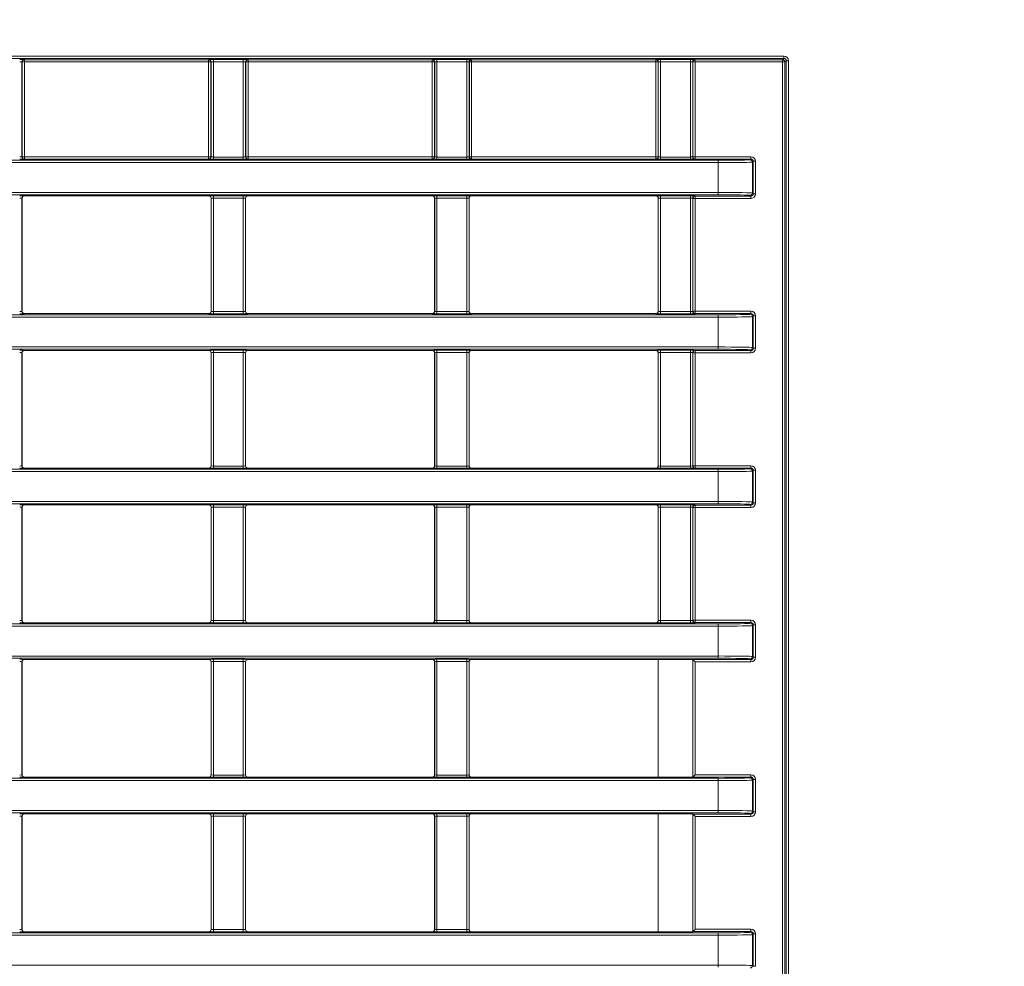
# Model space of a CAD drawing. Header units: millimetres. Extents: x 0 to 1118, y 0 to 864.
# Tile 235 of 248: x 824 to 845, y 703 to 723. Entities that reach past the tile are written whole.
import ezdxf

# ---------------------------------------------------------------- set-up
doc = ezdxf.new("R2010")
doc.units = ezdxf.units.MM
doc.styles.add('SLDTEXTSTYLE3', font='TXT', dxfattribs={"width": 0.605})
doc.dimstyles.new('SLDDIMSTYLE2', dxfattribs={"dimtxt": 3.175, "dimasz": 3.302, "dimexe": 0, "dimexo": 0.0625, "dimgap": 0.79375, "dimtad": 0, "dimtih": 1, "dimtoh": 1, "dimdec": 1, "dimlfac": 4, "dimrnd": 1e-09, "dimzin": 4, "dimdsep": 46, "dimtxsty": 'SLDTEXTSTYLE3', "dimsah": 1, "dimcen": 0.09, "dimadec": 0, "dimazin": 1, "dimtfac": 1, "dimtofl": 0, "dimtmove": 0, "dimatfit": 3, "dimfxl": 1, "dimfrac": 2, "dimtolj": 1, "dimtzin": 12, "dimarcsym": 0})

# ---------------------------------------------------------------- blocks, each defined once
blk = doc.blocks.new('_D_4')
at = {"color": 7, "linetype": 'Continuous', "lineweight": 0}
for p, q in [((672.61, 692.89), (672.61, 799.896)), ((911.768, 728.933), (911.768, 799.896)), ((672.61, 798.296), (786.156, 798.296)), ((911.768, 798.296), (798.221, 798.296))]:
    blk.add_line(p, q, dxfattribs=at)
for centre, start, end in [((791.604, 797.932), 153.4349, 206.5651), ((792.773, 797.932), 333.4349, 26.5651)]:
    blk.add_arc(centre, 5.448, start, end, dxfattribs=at)
for points in [[(672.61, 798.296), (675.912, 797.788), (675.912, 798.804)], [(911.768, 798.296), (908.466, 798.804), (908.466, 797.788)]]:
    blk.add_solid(points, dxfattribs=at)
at = {"color": 7, "linetype": 'Continuous', "lineweight": 0, "insert": (786.732, 799.588), "char_height": 3.175, "attachment_point": 1, "style": 'SLDTEXTSTYLE3'}
blk.add_mtext('957.0', dxfattribs=at)

msp = doc.modelspace()

# ---------------------------------------------------------------- linework, layer by layer
at = {"color": 7, "linetype": 'Continuous', "lineweight": 15}
for p, q in [((806.493, 722.589), (840.432, 722.589)), ((840.432, 722.539), (806.493, 722.539)), ((823.818, 722.465), (823.818, 720.39)), ((823.823, 722.461), (823.818, 722.465)), ((823.823, 720.394), (823.823, 722.461)), ((823.823, 722.461), (823.873, 722.461)), ((823.868, 722.515), (823.873, 722.511)), ((823.873, 722.511), (827.888, 722.511)), ((823.873, 722.511), (823.873, 722.461)), ((827.888, 722.461), (823.873, 722.461)), ((823.873, 722.461), (823.873, 720.394)), ((827.888, 722.511), (827.892, 722.515)), ((827.888, 722.511), (827.888, 722.461)), ((827.888, 722.461), (827.937, 722.461)), ((827.888, 720.394), (827.888, 722.461)), ((827.942, 722.465), (827.937, 722.461)), ((827.937, 722.461), (827.937, 720.394)), ((827.942, 720.39), (827.942, 722.465)), ((827.992, 722.517), (828.643, 722.517)), ((827.992, 722.517), (827.992, 722.467)), ((828.643, 722.467), (827.992, 722.467)), ((827.992, 722.467), (827.992, 720.388)), ((828.643, 722.517), (828.643, 722.467)), ((828.643, 720.388), (828.643, 722.467)), ((828.693, 722.465), (828.693, 720.39)), ((828.698, 722.461), (828.693, 722.465)), ((828.698, 720.394), (828.698, 722.461)), ((828.698, 722.461), (828.748, 722.461)), ((828.743, 722.515), (828.748, 722.511)), ((828.748, 722.511), (832.763, 722.511)), ((828.748, 722.511), (828.748, 722.461)), ((832.763, 722.461), (828.748, 722.461)), ((828.748, 722.461), (828.748, 720.394)), ((832.763, 722.511), (832.767, 722.515)), ((832.763, 722.511), (832.763, 722.461)), ((832.763, 722.461), (832.812, 722.461)), ((832.763, 720.394), (832.763, 722.461)), ((832.817, 722.465), (832.812, 722.461)), ((832.812, 722.461), (832.812, 720.394)), ((832.817, 720.39), (832.817, 722.465)), ((832.867, 722.517), (833.518, 722.517)), ((832.867, 722.517), (832.867, 722.467)), ((833.518, 722.467), (832.867, 722.467)), ((832.867, 722.467), (832.867, 720.388)), ((833.518, 722.517), (833.518, 722.467)), ((833.518, 720.388), (833.518, 722.467)), ((833.568, 722.465), (833.568, 720.39)), ((833.573, 722.461), (833.568, 722.465)), ((833.573, 720.394), (833.573, 722.461)), ((833.573, 722.461), (833.623, 722.461)), ((833.618, 722.515), (833.623, 722.511)), ((833.623, 722.511), (837.637, 722.511)), ((833.623, 722.511), (833.623, 722.461)), ((837.637, 722.461), (833.623, 722.461)), ((833.623, 722.461), (833.623, 720.394)), ((837.637, 722.511), (837.642, 722.515)), ((837.637, 722.511), (837.637, 722.461)), ((837.637, 720.394), (837.637, 722.461)), ((837.637, 722.461), (837.687, 722.461)), ((837.692, 722.465), (837.687, 722.461)), ((837.687, 722.461), (837.687, 720.394)), ((837.692, 720.39), (837.692, 722.465)), ((837.742, 722.517), (838.393, 722.517)), ((837.742, 722.517), (837.742, 722.467)), ((838.393, 722.467), (837.742, 722.467)), ((837.742, 722.467), (837.742, 720.388)), ((838.393, 722.517), (838.393, 722.467)), ((838.393, 720.388), (838.393, 722.467)), ((838.443, 722.465), (838.443, 720.39)), ((838.448, 722.461), (838.443, 722.465)), ((838.448, 720.394), (838.448, 722.461)), ((838.448, 722.461), (838.498, 722.461)), ((838.493, 722.515), (838.498, 722.511)), ((838.498, 722.511), (840.404, 722.511)), ((838.498, 722.511), (838.498, 722.461)), ((840.404, 722.461), (838.498, 722.461)), ((838.498, 722.461), (838.498, 720.394)), ((840.404, 722.511), (840.432, 722.539)), ((840.404, 722.511), (840.404, 722.461)), ((840.453, 722.461), (840.404, 722.461)), ((840.404, 660.119), (840.404, 722.461)), ((840.432, 722.539), (840.432, 722.589)), ((840.482, 722.489), (840.453, 722.461)), ((840.453, 722.461), (840.453, 660.119)), ((840.482, 722.489), (840.532, 722.489)), ((840.482, 660.091), (840.482, 722.489)), ((840.532, 722.489), (840.532, 660.091)), ((807.93, 720.316), (838.996, 720.316)), ((823.818, 720.39), (823.823, 720.394)), ((823.823, 720.394), (823.873, 720.394)), ((823.873, 720.344), (823.868, 720.34)), ((823.873, 720.394), (827.888, 720.394)), ((823.873, 720.394), (823.873, 720.344)), ((827.888, 720.344), (823.873, 720.344)), ((827.888, 720.394), (827.888, 720.344)), ((827.888, 720.394), (827.937, 720.394)), ((827.892, 720.34), (827.888, 720.344)), ((827.937, 720.394), (827.942, 720.39)), ((827.992, 720.388), (827.992, 720.338)), ((827.992, 720.388), (828.643, 720.388)), ((828.643, 720.338), (827.992, 720.338)), ((828.643, 720.388), (828.643, 720.338)), ((828.693, 720.39), (828.698, 720.394)), ((828.698, 720.394), (828.748, 720.394)), ((828.748, 720.344), (828.743, 720.34)), ((828.748, 720.394), (832.763, 720.394)), ((828.748, 720.394), (828.748, 720.344)), ((832.763, 720.344), (828.748, 720.344)), ((832.763, 720.394), (832.763, 720.344)), ((832.763, 720.394), (832.812, 720.394)), ((832.767, 720.34), (832.763, 720.344)), ((832.812, 720.394), (832.817, 720.39)), ((832.867, 720.388), (832.867, 720.338)), ((832.867, 720.388), (833.518, 720.388)), ((833.518, 720.338), (832.867, 720.338)), ((833.518, 720.388), (833.518, 720.338)), ((833.568, 720.39), (833.573, 720.394)), ((833.573, 720.394), (833.623, 720.394)), ((833.623, 720.344), (833.618, 720.34)), ((833.623, 720.394), (837.637, 720.394)), ((833.623, 720.394), (833.623, 720.344)), ((837.637, 720.344), (833.623, 720.344)), ((837.637, 720.394), (837.637, 720.344)), ((837.637, 720.394), (837.687, 720.394)), ((837.642, 720.34), (837.637, 720.344)), ((837.687, 720.394), (837.692, 720.39)), ((837.742, 720.388), (837.742, 720.338)), ((837.742, 720.388), (838.393, 720.388)), ((838.393, 720.338), (837.742, 720.338)), ((838.393, 720.388), (838.393, 720.338)), ((838.443, 720.39), (838.448, 720.394)), ((838.448, 720.394), (838.498, 720.394)), ((838.498, 720.344), (838.493, 720.34)), ((838.498, 720.344), (838.498, 720.394)), ((838.498, 720.394), (839.712, 720.394)), ((839.712, 720.344), (838.498, 720.344)), ((838.996, 720.316), (838.996, 720.266)), ((839.695, 720.328), (839.712, 720.344)), ((839.712, 720.344), (839.712, 720.394)), ((839.762, 720.294), (839.745, 720.278)), ((839.762, 719.586), (839.762, 720.294)), ((839.762, 720.294), (839.812, 720.294)), ((839.812, 720.294), (839.812, 719.586)), ((838.996, 720.266), (807.93, 720.266)), ((838.996, 719.614), (838.996, 720.266)), ((839.745, 720.278), (839.745, 719.602)), ((807.93, 719.614), (838.996, 719.614)), ((838.996, 719.564), (807.93, 719.564)), ((823.818, 719.49), (823.818, 717.02)), ((823.82, 719.488), (823.818, 719.49)), ((823.82, 717.021), (823.82, 719.488)), ((823.868, 719.54), (823.87, 719.538)), ((823.87, 719.538), (827.89, 719.538)), ((827.89, 719.538), (827.892, 719.54)), ((827.942, 719.49), (827.94, 719.488)), ((827.94, 719.488), (827.94, 717.021)), ((827.942, 717.02), (827.942, 719.49)), ((827.992, 719.542), (828.643, 719.542)), ((827.992, 719.492), (827.992, 719.542)), ((828.643, 719.492), (827.992, 719.492)), ((827.992, 719.492), (827.992, 717.018)), ((828.643, 719.492), (828.643, 719.542)), ((828.643, 717.018), (828.643, 719.492)), ((828.693, 719.49), (828.693, 717.02)), ((828.695, 719.488), (828.693, 719.49)), ((828.695, 717.021), (828.695, 719.488)), ((828.743, 719.54), (828.745, 719.538)), ((828.745, 719.538), (832.765, 719.538)), ((832.765, 719.538), (832.767, 719.54)), ((832.817, 719.49), (832.815, 719.488)), ((832.815, 719.488), (832.815, 717.021)), ((832.817, 717.02), (832.817, 719.49)), ((832.867, 719.542), (833.518, 719.542)), ((832.867, 719.492), (832.867, 719.542)), ((833.518, 719.492), (832.867, 719.492)), ((832.867, 719.492), (832.867, 717.018)), ((833.518, 719.492), (833.518, 719.542)), ((833.518, 717.018), (833.518, 719.492)), ((833.568, 719.49), (833.568, 717.02)), ((833.57, 719.488), (833.568, 719.49)), ((833.57, 717.021), (833.57, 719.488)), ((833.618, 719.54), (833.62, 719.538)), ((833.62, 719.538), (837.64, 719.538)), ((837.64, 719.538), (837.642, 719.54)), ((837.692, 719.49), (837.69, 719.488)), ((837.69, 719.488), (837.69, 717.021)), ((837.692, 717.02), (837.692, 719.49)), ((837.742, 719.542), (838.393, 719.542)), ((837.742, 719.542), (837.742, 719.492)), ((838.393, 719.492), (837.742, 719.492)), ((837.742, 719.492), (837.742, 717.018)), ((838.393, 719.542), (838.393, 719.492)), ((838.393, 717.018), (838.393, 719.492)), ((838.443, 719.49), (838.443, 717.02)), ((838.448, 719.486), (838.443, 719.49)), ((838.448, 717.024), (838.448, 719.486)), ((838.448, 719.486), (838.498, 719.486)), ((838.493, 719.54), (838.498, 719.536)), ((838.498, 719.536), (839.712, 719.536)), ((838.498, 719.536), (838.498, 719.486)), ((839.712, 719.486), (838.498, 719.486)), ((838.498, 719.486), (838.498, 717.024)), ((838.996, 719.614), (838.996, 719.564)), ((839.712, 719.536), (839.695, 719.552)), ((839.712, 719.536), (839.712, 719.486)), ((839.745, 719.602), (839.762, 719.586)), ((839.762, 719.586), (839.812, 719.586)), ((807.93, 716.946), (838.996, 716.946)), ((838.996, 716.896), (807.93, 716.896)), ((823.818, 717.02), (823.82, 717.021)), ((823.87, 716.971), (823.868, 716.97)), ((823.87, 716.971), (827.89, 716.971)), ((827.892, 716.97), (827.89, 716.971)), ((827.94, 717.021), (827.942, 717.02)), ((827.992, 716.968), (827.992, 717.018)), ((827.992, 717.018), (828.643, 717.018)), ((828.643, 716.968), (827.992, 716.968)), ((828.643, 716.968), (828.643, 717.018)), ((828.693, 717.02), (828.695, 717.021)), ((828.745, 716.971), (828.743, 716.97)), ((828.745, 716.971), (832.765, 716.971)), ((832.767, 716.97), (832.765, 716.971)), ((832.815, 717.021), (832.817, 717.02)), ((832.867, 716.968), (832.867, 717.018)), ((832.867, 717.018), (833.518, 717.018)), ((833.518, 716.968), (832.867, 716.968)), ((833.518, 716.968), (833.518, 717.018)), ((833.568, 717.02), (833.57, 717.021)), ((833.62, 716.971), (833.618, 716.97)), ((833.62, 716.971), (837.64, 716.971)), ((837.642, 716.97), (837.64, 716.971)), ((837.69, 717.021), (837.692, 717.02)), ((837.742, 717.018), (837.742, 716.968)), ((837.742, 717.018), (838.393, 717.018)), ((838.393, 716.968), (837.742, 716.968)), ((838.393, 717.018), (838.393, 716.968)), ((838.443, 717.02), (838.448, 717.024)), ((838.448, 717.024), (838.498, 717.024)), ((838.498, 716.974), (838.493, 716.97)), ((838.498, 716.974), (838.498, 717.024)), ((838.498, 717.024), (839.712, 717.024)), ((839.712, 716.974), (838.498, 716.974)), ((838.996, 716.946), (838.996, 716.896)), ((838.996, 716.244), (838.996, 716.896)), ((839.695, 716.958), (839.712, 716.974)), ((839.712, 716.974), (839.712, 717.024)), ((839.762, 716.924), (839.745, 716.908)), ((839.745, 716.908), (839.745, 716.232)), ((839.762, 716.216), (839.762, 716.924)), ((839.762, 716.924), (839.812, 716.924)), ((839.812, 716.924), (839.812, 716.216)), ((807.93, 716.244), (838.996, 716.244)), ((838.996, 716.244), (838.996, 716.194)), ((839.745, 716.232), (839.762, 716.216)), ((839.762, 716.216), (839.812, 716.216)), ((838.996, 716.194), (807.93, 716.194)), ((823.818, 716.12), (823.818, 713.65)), ((823.82, 716.118), (823.818, 716.12)), ((823.82, 713.651), (823.82, 716.118)), ((823.868, 716.17), (823.87, 716.168)), ((823.87, 716.168), (827.89, 716.168)), ((827.89, 716.168), (827.892, 716.17)), ((827.942, 716.12), (827.94, 716.118)), ((827.94, 716.118), (827.94, 713.651)), ((827.942, 713.65), (827.942, 716.12)), ((827.992, 716.172), (828.643, 716.172)), ((827.992, 716.122), (827.992, 716.172)), ((828.643, 716.122), (827.992, 716.122)), ((827.992, 716.122), (827.992, 713.648)), ((828.643, 716.122), (828.643, 716.172)), ((828.643, 713.648), (828.643, 716.122)), ((828.693, 716.12), (828.693, 713.65)), ((828.695, 716.118), (828.693, 716.12)), ((828.695, 713.651), (828.695, 716.118)), ((828.743, 716.17), (828.745, 716.168)), ((828.745, 716.168), (832.765, 716.168)), ((832.765, 716.168), (832.767, 716.17)), ((832.817, 716.12), (832.815, 716.118)), ((832.815, 716.118), (832.815, 713.651)), ((832.817, 713.65), (832.817, 716.12)), ((832.867, 716.172), (833.518, 716.172)), ((832.867, 716.122), (832.867, 716.172)), ((833.518, 716.122), (832.867, 716.122)), ((832.867, 716.122), (832.867, 713.648)), ((833.518, 716.122), (833.518, 716.172)), ((833.518, 713.648), (833.518, 716.122)), ((833.568, 716.12), (833.568, 713.65)), ((833.57, 716.118), (833.568, 716.12)), ((833.57, 713.651), (833.57, 716.118)), ((833.618, 716.17), (833.62, 716.168)), ((833.62, 716.168), (837.64, 716.168)), ((837.64, 716.168), (837.642, 716.17)), ((837.692, 716.12), (837.69, 716.118)), ((837.69, 716.118), (837.69, 713.651)), ((837.692, 713.65), (837.692, 716.12)), ((837.742, 716.172), (838.393, 716.172)), ((837.742, 716.172), (837.742, 716.122)), ((838.393, 716.122), (837.742, 716.122)), ((837.742, 716.122), (837.742, 713.648)), ((838.393, 716.172), (838.393, 716.122)), ((838.393, 713.648), (838.393, 716.122)), ((838.443, 716.12), (838.443, 713.65)), ((838.448, 716.116), (838.443, 716.12)), ((838.448, 713.654), (838.448, 716.116)), ((838.448, 716.116), (838.498, 716.116)), ((838.493, 716.17), (838.498, 716.166)), ((838.498, 716.166), (839.712, 716.166)), ((838.498, 716.166), (838.498, 716.116)), ((839.712, 716.116), (838.498, 716.116)), ((838.498, 716.116), (838.498, 713.654)), ((839.712, 716.166), (839.695, 716.182)), ((839.712, 716.166), (839.712, 716.116)), ((823.818, 713.65), (823.82, 713.651)), ((827.94, 713.651), (827.942, 713.65)), ((827.992, 713.598), (827.992, 713.648)), ((827.992, 713.648), (828.643, 713.648)), ((828.643, 713.598), (828.643, 713.648)), ((828.693, 713.65), (828.695, 713.651)), ((832.815, 713.651), (832.817, 713.65)), ((832.867, 713.598), (832.867, 713.648)), ((832.867, 713.648), (833.518, 713.648)), ((833.518, 713.598), (833.518, 713.648)), ((833.568, 713.65), (833.57, 713.651)), ((837.69, 713.651), (837.692, 713.65)), ((837.742, 713.648), (837.742, 713.598)), ((837.742, 713.648), (838.393, 713.648)), ((838.393, 713.648), (838.393, 713.598)), ((838.443, 713.65), (838.448, 713.654)), ((838.448, 713.654), (838.498, 713.654)), ((838.498, 713.604), (838.498, 713.654)), ((838.498, 713.654), (839.712, 713.654)), ((839.712, 713.604), (839.712, 713.654)), ((807.93, 713.576), (838.996, 713.576)), ((838.996, 713.526), (807.93, 713.526)), ((823.87, 713.601), (823.868, 713.6)), ((823.87, 713.601), (827.89, 713.601)), ((827.892, 713.6), (827.89, 713.601)), ((828.643, 713.598), (827.992, 713.598)), ((828.745, 713.601), (828.743, 713.6)), ((828.745, 713.601), (832.765, 713.601)), ((832.767, 713.6), (832.765, 713.601)), ((833.518, 713.598), (832.867, 713.598)), ((833.62, 713.601), (833.618, 713.6)), ((833.62, 713.601), (837.64, 713.601)), ((837.642, 713.6), (837.64, 713.601)), ((838.393, 713.598), (837.742, 713.598)), ((838.498, 713.604), (838.493, 713.6)), ((839.712, 713.604), (838.498, 713.604)), ((838.996, 713.576), (838.996, 713.526)), ((838.996, 712.874), (838.996, 713.526)), ((839.695, 713.588), (839.712, 713.604)), ((839.762, 713.554), (839.745, 713.538)), ((839.745, 713.538), (839.745, 712.862)), ((839.762, 712.846), (839.762, 713.554)), ((839.762, 713.554), (839.812, 713.554)), ((839.812, 713.554), (839.812, 712.846)), ((807.93, 712.874), (838.996, 712.874)), ((838.996, 712.824), (807.93, 712.824)), ((823.868, 712.8), (823.87, 712.798)), ((823.87, 712.798), (827.89, 712.798)), ((827.89, 712.798), (827.892, 712.8)), ((827.992, 712.802), (828.643, 712.802)), ((827.992, 712.752), (827.992, 712.802)), ((828.643, 712.752), (828.643, 712.802)), ((828.743, 712.8), (828.745, 712.798)), ((828.745, 712.798), (832.765, 712.798)), ((832.765, 712.798), (832.767, 712.8)), ((832.867, 712.802), (833.518, 712.802)), ((832.867, 712.752), (832.867, 712.802)), ((833.518, 712.752), (833.518, 712.802)), ((833.618, 712.8), (833.62, 712.798)), ((833.62, 712.798), (837.64, 712.798)), ((837.64, 712.798), (837.642, 712.8)), ((837.742, 712.802), (838.393, 712.802)), ((837.742, 712.802), (837.742, 712.752)), ((838.393, 712.802), (838.393, 712.752)), ((838.493, 712.8), (838.498, 712.796)), ((838.498, 712.796), (839.712, 712.796)), ((838.498, 712.796), (838.498, 712.746)), ((838.996, 712.874), (838.996, 712.824)), ((839.712, 712.796), (839.695, 712.812)), ((839.712, 712.796), (839.712, 712.746)), ((839.745, 712.862), (839.762, 712.846)), ((839.762, 712.846), (839.812, 712.846)), ((823.818, 712.75), (823.818, 710.28)), ((823.82, 712.748), (823.818, 712.75)), ((823.82, 710.281), (823.82, 712.748)), ((827.942, 712.75), (827.94, 712.748)), ((827.94, 712.748), (827.94, 710.281)), ((827.942, 710.28), (827.942, 712.75)), ((828.643, 712.752), (827.992, 712.752)), ((827.992, 712.752), (827.992, 710.278)), ((828.643, 710.278), (828.643, 712.752)), ((828.693, 712.75), (828.693, 710.28)), ((828.695, 712.748), (828.693, 712.75)), ((828.695, 710.281), (828.695, 712.748)), ((832.817, 712.75), (832.815, 712.748)), ((832.815, 712.748), (832.815, 710.281)), ((832.817, 710.28), (832.817, 712.75)), ((833.518, 712.752), (832.867, 712.752)), ((832.867, 712.752), (832.867, 710.278)), ((833.518, 710.278), (833.518, 712.752)), ((833.568, 712.75), (833.568, 710.28)), ((833.57, 712.748), (833.568, 712.75)), ((833.57, 710.281), (833.57, 712.748)), ((837.692, 712.75), (837.69, 712.748)), ((837.69, 712.748), (837.69, 710.281)), ((837.692, 710.28), (837.692, 712.75)), ((838.393, 712.752), (837.742, 712.752)), ((837.742, 712.752), (837.742, 710.278)), ((838.393, 710.278), (838.393, 712.752)), ((838.443, 712.75), (838.443, 710.28)), ((838.448, 712.746), (838.443, 712.75)), ((838.448, 710.284), (838.448, 712.746)), ((838.448, 712.746), (838.498, 712.746)), ((839.712, 712.746), (838.498, 712.746)), ((838.498, 712.746), (838.498, 710.284)), ((807.93, 710.206), (838.996, 710.206)), ((823.818, 710.28), (823.82, 710.281)), ((823.87, 710.231), (823.868, 710.23)), ((823.87, 710.231), (827.89, 710.231)), ((827.892, 710.23), (827.89, 710.231)), ((827.94, 710.281), (827.942, 710.28)), ((827.992, 710.228), (827.992, 710.278)), ((827.992, 710.278), (828.643, 710.278)), ((828.643, 710.228), (827.992, 710.228)), ((828.643, 710.228), (828.643, 710.278)), ((828.693, 710.28), (828.695, 710.281)), ((828.745, 710.231), (828.743, 710.23)), ((828.745, 710.231), (832.765, 710.231)), ((832.767, 710.23), (832.765, 710.231)), ((832.815, 710.281), (832.817, 710.28)), ((832.867, 710.228), (832.867, 710.278)), ((832.867, 710.278), (833.518, 710.278)), ((833.518, 710.228), (832.867, 710.228)), ((833.518, 710.228), (833.518, 710.278)), ((833.568, 710.28), (833.57, 710.281)), ((833.62, 710.231), (833.618, 710.23)), ((833.62, 710.231), (837.64, 710.231)), ((837.642, 710.23), (837.64, 710.231)), ((837.69, 710.281), (837.692, 710.28)), ((837.742, 710.278), (837.742, 710.228)), ((837.742, 710.278), (838.393, 710.278)), ((838.393, 710.228), (837.742, 710.228)), ((838.393, 710.278), (838.393, 710.228)), ((838.443, 710.28), (838.448, 710.284)), ((838.448, 710.284), (838.498, 710.284)), ((838.498, 710.234), (838.493, 710.23)), ((838.498, 710.234), (838.498, 710.284)), ((838.498, 710.284), (839.712, 710.284)), ((839.712, 710.234), (838.498, 710.234)), ((838.996, 710.206), (838.996, 710.156)), ((839.695, 710.218), (839.712, 710.234)), ((839.712, 710.234), (839.712, 710.284)), ((838.996, 710.156), (807.93, 710.156)), ((838.996, 709.504), (838.996, 710.156)), ((839.762, 710.184), (839.745, 710.168)), ((839.745, 710.168), (839.745, 709.492)), ((839.762, 709.476), (839.762, 710.184)), ((839.762, 710.184), (839.812, 710.184)), ((839.812, 710.184), (839.812, 709.476)), ((807.93, 709.504), (838.996, 709.504)), ((838.996, 709.454), (807.93, 709.454)), ((823.818, 709.38), (823.818, 706.91)), ((823.82, 709.378), (823.818, 709.38)), ((823.82, 706.911), (823.82, 709.378)), ((823.868, 709.43), (823.87, 709.428)), ((823.87, 709.428), (827.89, 709.428)), ((827.89, 709.428), (827.892, 709.43)), ((827.942, 709.38), (827.94, 709.378)), ((827.94, 709.378), (827.94, 706.911)), ((827.942, 706.91), (827.942, 709.38)), ((827.992, 709.432), (828.643, 709.432)), ((827.992, 709.382), (827.992, 709.432)), ((828.643, 709.382), (827.992, 709.382)), ((827.992, 709.382), (827.992, 706.908)), ((828.643, 709.382), (828.643, 709.432)), ((828.643, 706.908), (828.643, 709.382)), ((828.693, 709.38), (828.693, 706.91)), ((828.695, 709.378), (828.693, 709.38)), ((828.695, 706.911), (828.695, 709.378)), ((828.743, 709.43), (828.745, 709.428)), ((828.745, 709.428), (832.765, 709.428)), ((832.765, 709.428), (832.767, 709.43)), ((832.817, 709.38), (832.815, 709.378)), ((832.815, 709.378), (832.815, 706.911)), ((832.817, 706.91), (832.817, 709.38)), ((832.867, 709.432), (833.518, 709.432)), ((832.867, 709.382), (832.867, 709.432)), ((833.518, 709.382), (832.867, 709.382)), ((832.867, 709.382), (832.867, 706.908)), ((833.518, 709.382), (833.518, 709.432)), ((833.518, 706.908), (833.518, 709.382)), ((833.568, 709.38), (833.568, 706.91)), ((833.57, 709.378), (833.568, 709.38)), ((833.57, 706.911), (833.57, 709.378)), ((833.618, 709.43), (833.62, 709.428)), ((833.62, 709.428), (837.69, 709.428)), ((837.693, 709.431), (837.69, 709.428)), ((837.69, 709.428), (837.69, 706.861)), ((837.693, 709.431), (838.443, 709.431)), ((837.693, 709.431), (837.693, 706.859)), ((838.448, 709.426), (838.443, 709.431)), ((838.443, 706.859), (838.443, 709.431)), ((838.448, 709.426), (839.712, 709.426)), ((838.448, 706.864), (838.448, 709.426)), ((839.712, 709.376), (838.498, 709.376)), ((838.498, 709.376), (838.498, 706.914)), ((838.996, 709.504), (838.996, 709.454)), ((839.712, 709.426), (839.695, 709.442)), ((839.712, 709.426), (839.712, 709.376)), ((839.745, 709.492), (839.762, 709.476)), ((839.762, 709.476), (839.812, 709.476)), ((807.93, 706.836), (838.996, 706.836)), ((838.996, 706.786), (807.93, 706.786)), ((823.818, 706.91), (823.82, 706.911)), ((823.87, 706.861), (823.868, 706.86)), ((823.87, 706.861), (827.89, 706.861)), ((827.892, 706.86), (827.89, 706.861)), ((827.94, 706.911), (827.942, 706.91)), ((827.992, 706.858), (827.992, 706.908)), ((827.992, 706.908), (828.643, 706.908)), ((828.643, 706.858), (827.992, 706.858)), ((828.643, 706.858), (828.643, 706.908)), ((828.693, 706.91), (828.695, 706.911)), ((828.745, 706.861), (828.743, 706.86)), ((828.745, 706.861), (832.765, 706.861)), ((832.767, 706.86), (832.765, 706.861)), ((832.815, 706.911), (832.817, 706.91)), ((832.867, 706.858), (832.867, 706.908)), ((832.867, 706.908), (833.518, 706.908)), ((833.518, 706.858), (832.867, 706.858)), ((833.518, 706.858), (833.518, 706.908)), ((833.568, 706.91), (833.57, 706.911)), ((833.62, 706.861), (833.618, 706.86)), ((833.62, 706.861), (837.69, 706.861)), ((837.693, 706.859), (837.69, 706.861)), ((837.693, 706.859), (838.443, 706.859)), ((838.448, 706.864), (838.443, 706.859)), ((839.712, 706.864), (838.448, 706.864)), ((838.498, 706.914), (839.712, 706.914)), ((838.996, 706.836), (838.996, 706.786)), ((838.996, 706.134), (838.996, 706.786)), ((839.695, 706.848), (839.712, 706.864)), ((839.712, 706.864), (839.712, 706.914)), ((839.762, 706.814), (839.745, 706.798)), ((839.745, 706.798), (839.745, 706.122)), ((839.762, 706.106), (839.762, 706.814)), ((839.762, 706.814), (839.812, 706.814)), ((839.812, 706.814), (839.812, 706.106)), ((807.93, 706.134), (838.996, 706.134)), ((838.996, 706.134), (838.996, 706.084)), ((839.745, 706.122), (839.762, 706.106)), ((838.996, 706.084), (807.93, 706.084)), ((823.818, 706.01), (823.818, 703.54)), ((823.82, 706.008), (823.818, 706.01)), ((823.82, 703.541), (823.82, 706.008)), ((823.868, 706.06), (823.87, 706.058)), ((823.87, 706.058), (827.89, 706.058)), ((827.89, 706.058), (827.892, 706.06)), ((827.942, 706.01), (827.94, 706.008)), ((827.94, 706.008), (827.94, 703.541)), ((827.942, 703.54), (827.942, 706.01)), ((827.992, 706.062), (828.643, 706.062)), ((827.992, 706.012), (827.992, 706.062)), ((828.643, 706.012), (827.992, 706.012)), ((827.992, 706.012), (827.992, 703.538)), ((828.643, 706.012), (828.643, 706.062)), ((828.643, 703.538), (828.643, 706.012)), ((828.693, 706.01), (828.693, 703.54)), ((828.695, 706.008), (828.693, 706.01)), ((828.695, 703.541), (828.695, 706.008)), ((828.743, 706.06), (828.745, 706.058)), ((828.745, 706.058), (832.765, 706.058)), ((832.765, 706.058), (832.767, 706.06)), ((832.817, 706.01), (832.815, 706.008)), ((832.815, 706.008), (832.815, 703.541)), ((832.817, 703.54), (832.817, 706.01)), ((832.867, 706.062), (833.518, 706.062)), ((832.867, 706.012), (832.867, 706.062)), ((833.518, 706.012), (832.867, 706.012)), ((832.867, 706.012), (832.867, 703.538)), ((833.518, 706.012), (833.518, 706.062)), ((833.518, 703.538), (833.518, 706.012)), ((833.568, 706.01), (833.568, 703.54)), ((833.57, 706.008), (833.568, 706.01)), ((833.57, 703.541), (833.57, 706.008)), ((833.618, 706.06), (833.62, 706.058)), ((833.62, 706.058), (837.69, 706.058)), ((837.693, 706.061), (837.69, 706.058)), ((837.69, 706.058), (837.69, 703.491)), ((837.693, 706.061), (838.443, 706.061)), ((837.693, 706.061), (837.693, 703.489)), ((838.448, 706.056), (838.443, 706.061)), ((838.443, 703.489), (838.443, 706.061)), ((838.448, 706.056), (839.712, 706.056)), ((838.448, 703.494), (838.448, 706.056)), ((839.712, 706.006), (838.498, 706.006)), ((838.498, 706.006), (838.498, 703.544)), ((839.712, 706.056), (839.695, 706.072)), ((839.712, 706.056), (839.712, 706.006)), ((839.762, 706.106), (839.812, 706.106)), ((823.818, 703.54), (823.82, 703.541)), ((827.94, 703.541), (827.942, 703.54)), ((828.693, 703.54), (828.695, 703.541)), ((832.815, 703.541), (832.817, 703.54)), ((833.568, 703.54), (833.57, 703.541)), ((838.498, 703.544), (839.712, 703.544)), ((839.712, 703.494), (839.712, 703.544)), ((807.93, 703.466), (838.996, 703.466)), ((838.996, 703.416), (807.93, 703.416)), ((823.87, 703.491), (823.868, 703.49)), ((823.87, 703.491), (827.89, 703.491)), ((827.892, 703.49), (827.89, 703.491)), ((827.992, 703.488), (827.992, 703.538)), ((827.992, 703.538), (828.643, 703.538)), ((828.643, 703.488), (827.992, 703.488)), ((828.643, 703.488), (828.643, 703.538)), ((828.745, 703.491), (828.743, 703.49)), ((828.745, 703.491), (832.765, 703.491)), ((832.767, 703.49), (832.765, 703.491)), ((832.867, 703.488), (832.867, 703.538)), ((832.867, 703.538), (833.518, 703.538)), ((833.518, 703.488), (832.867, 703.488)), ((833.518, 703.488), (833.518, 703.538)), ((833.62, 703.491), (833.618, 703.49)), ((833.62, 703.491), (837.69, 703.491)), ((837.693, 703.489), (837.69, 703.491)), ((837.693, 703.489), (838.443, 703.489)), ((838.448, 703.494), (838.443, 703.489)), ((839.712, 703.494), (838.448, 703.494)), ((838.996, 703.466), (838.996, 703.416)), ((838.996, 702.764), (838.996, 703.416)), ((839.695, 703.478), (839.712, 703.494)), ((839.762, 703.444), (839.745, 703.428)), ((839.745, 703.428), (839.745, 702.752)), ((839.762, 702.736), (839.762, 703.444)), ((839.762, 703.444), (839.812, 703.444)), ((839.812, 703.444), (839.812, 702.736)), ((807.93, 702.764), (838.996, 702.764)), ((838.996, 702.764), (838.996, 702.714)), ((839.745, 702.752), (839.762, 702.736)), ((839.762, 702.736), (839.812, 702.736))]:
    msp.add_line(p, q, dxfattribs=at)
at = {"color": 7, "linetype": 'Continuous', "lineweight": 15, "flags": 128}
for points in [[(838.448, 709.426), (838.449, 709.425), (838.452, 709.422), (838.456, 709.417), (838.463, 709.411), (838.47, 709.403), (838.479, 709.395), (838.488, 709.385), (838.498, 709.376)], [(838.448, 706.864), (838.449, 706.865), (838.452, 706.868), (838.456, 706.872), (838.463, 706.879), (838.47, 706.886), (838.479, 706.895), (838.488, 706.904), (838.498, 706.914)], [(838.448, 706.056), (838.449, 706.055), (838.452, 706.052), (838.456, 706.047), (838.463, 706.041), (838.47, 706.033), (838.479, 706.025), (838.488, 706.015), (838.498, 706.006)], [(838.448, 703.494), (838.449, 703.495), (838.452, 703.498), (838.456, 703.502), (838.463, 703.509), (838.47, 703.516), (838.479, 703.525), (838.488, 703.534), (838.498, 703.544)]]:
    msp.add_lwpolyline(points, dxfattribs=at)
at = {"color": 7, "linetype": 'Continuous', "lineweight": 15}
for centre, start, end in [((823.868, 722.465), 90.0167, 179.9811), ((823.873, 722.461), 90.0253, 179.9725), ((827.887, 722.461), 0.0153, 89.9783), ((827.892, 722.465), 0.0189, 89.9833), ((828.743, 722.465), 90.0253, 179.9725), ((828.748, 722.461), 90.0132, 179.9847), ((832.762, 722.461), 0.0275, 89.9747), ((832.767, 722.465), 0.0153, 89.9868), ((833.618, 722.465), 90.0132, 179.9847), ((833.623, 722.461), 90.0253, 179.9725), ((837.637, 722.461), 0.0153, 89.9868), ((837.642, 722.465), 0.0275, 89.9747), ((838.493, 722.465), 90.0253, 179.9725), ((838.498, 722.461), 90.0132, 179.9847), ((840.403, 722.461), 0.0153, 89.9783), ((823.868, 720.39), 180.0189, 269.9833), ((823.873, 720.394), 180.0275, 269.9747), ((827.887, 720.394), 270.0217, 359.9847), ((827.892, 720.39), 270.0167, 359.9811), ((828.743, 720.39), 180.0275, 269.9747), ((828.748, 720.394), 180.0153, 269.9868), ((832.762, 720.394), 270.0253, 359.9725), ((832.767, 720.39), 270.0132, 359.9847), ((833.618, 720.39), 180.0153, 269.9868), ((833.623, 720.394), 180.0275, 269.9747), ((837.637, 720.394), 270.0132, 359.9847), ((837.642, 720.39), 270.0253, 359.9725), ((838.493, 720.39), 180.0275, 269.9747), ((838.498, 720.394), 180.0153, 269.9868), ((839.695, 720.278), 0.0132, 89.9783), ((823.868, 719.49), 90.0167, 179.9811), ((827.892, 719.49), 0.0189, 89.9833), ((828.743, 719.49), 90.0253, 179.9725), ((832.767, 719.49), 0.0153, 89.9868), ((833.618, 719.49), 90.0132, 179.9847), ((837.642, 719.49), 0.0275, 89.9747), ((838.493, 719.49), 90.0253, 179.9725), ((838.498, 719.486), 90.0132, 179.9847), ((839.695, 719.602), 270.0248, 359.9838), ((823.868, 717.02), 180.0189, 269.9833), ((827.892, 717.02), 270.0167, 359.9811), ((828.743, 717.02), 180.0275, 269.9747), ((832.767, 717.02), 270.0132, 359.9847), ((833.618, 717.02), 180.0153, 269.9868), ((837.642, 717.02), 270.0253, 359.9725), ((838.493, 717.02), 180.0275, 269.9747), ((838.498, 717.024), 180.0153, 269.9868), ((839.695, 716.908), 0.0132, 89.9783), ((839.695, 716.232), 270.0248, 359.9838), ((823.868, 716.12), 90.0167, 179.9811), ((827.892, 716.12), 0.0189, 89.9833), ((828.743, 716.12), 90.0253, 179.9725), ((832.767, 716.12), 0.0153, 89.9868), ((833.618, 716.12), 90.0132, 179.9847), ((837.642, 716.12), 0.0275, 89.9747), ((838.493, 716.12), 90.0253, 179.9725), ((838.498, 716.116), 90.0132, 179.9847), ((823.868, 713.65), 180.0189, 269.9833), ((827.892, 713.65), 270.0167, 359.9811), ((828.743, 713.65), 180.0275, 269.9747), ((832.767, 713.65), 270.0132, 359.9847), ((833.618, 713.65), 180.0153, 269.9868), ((837.642, 713.65), 270.0253, 359.9725), ((838.493, 713.65), 180.0275, 269.9747), ((838.498, 713.654), 180.0153, 269.9868), ((839.695, 713.538), 0.0132, 89.9783), ((823.868, 712.75), 90.0167, 179.9811), ((827.892, 712.75), 0.0189, 89.9833), ((828.743, 712.75), 90.0253, 179.9725), ((832.767, 712.75), 0.0153, 89.9868), ((833.618, 712.75), 90.0132, 179.9847), ((837.642, 712.75), 0.0275, 89.9747), ((838.493, 712.75), 90.0253, 179.9725), ((838.498, 712.746), 90.0132, 179.9847), ((839.695, 712.862), 270.0248, 359.9838), ((823.868, 710.28), 180.0189, 269.9833), ((827.892, 710.28), 270.0167, 359.9811), ((828.743, 710.28), 180.0275, 269.9747), ((832.767, 710.28), 270.0132, 359.9847), ((833.618, 710.28), 180.0153, 269.9868), ((837.642, 710.28), 270.0253, 359.9725), ((838.493, 710.28), 180.0275, 269.9747), ((838.498, 710.284), 180.0153, 269.9868), ((839.695, 710.168), 0.0153, 89.9783), ((823.868, 709.38), 90.0167, 179.9811), ((827.892, 709.38), 0.0189, 89.9833), ((828.743, 709.38), 90.0253, 179.9725), ((832.767, 709.38), 0.0153, 89.9868), ((833.618, 709.38), 90.0132, 179.9847), ((839.695, 709.492), 270.0248, 359.9838), ((823.868, 706.91), 180.0193, 269.9817), ((827.892, 706.91), 270.0183, 359.9807), ((828.743, 706.91), 180.0279, 269.9732), ((832.767, 706.91), 270.0147, 359.9842), ((833.618, 706.91), 180.0158, 269.9853), ((839.695, 706.798), 0.0158, 89.9768), ((839.695, 706.122), 270.0232, 359.9842), ((823.868, 706.01), 90.0183, 179.9807), ((827.892, 706.01), 0.0193, 89.9817), ((828.743, 706.01), 90.0268, 179.9721), ((832.767, 706.01), 0.0158, 89.9853), ((833.618, 706.01), 90.0147, 179.9842), ((823.868, 703.54), 180.0193, 269.9817), ((827.892, 703.54), 270.0183, 359.9807), ((828.743, 703.54), 180.0279, 269.9732), ((832.767, 703.54), 270.0147, 359.9842), ((833.618, 703.54), 180.0158, 269.9853), ((839.695, 703.428), 0.0158, 89.9768), ((839.695, 702.752), 270.0232, 359.9842)]:
    msp.add_arc(centre, 0.05, start, end, dxfattribs=at)
for centre, major_axis, ratio, start_param, end_param in [((823.768, 722.515), (0.1, 0), 0.017455, 0.017453, 1.570796), ((823.768, 722.465), (0.05, 0), 0.03491, 0.017453, 1.570796), ((827.992, 722.515), (0.1, 0), 0.017455, 1.570796, 3.124139), ((827.992, 722.465), (0.05, 0), 0.03491, 1.570796, 3.124139), ((828.643, 722.515), (0.1, 0), 0.017455, 0.017453, 1.570796), ((828.643, 722.465), (0.05, 0), 0.03491, 0.017453, 1.570796), ((832.867, 722.515), (0.1, 0), 0.017455, 1.570796, 3.124139), ((832.867, 722.465), (0.05, 0), 0.03491, 1.570796, 3.124139), ((833.518, 722.515), (0.1, 0), 0.017455, 0.017453, 1.570796), ((833.518, 722.465), (0.05, 0), 0.03491, 0.017453, 1.570796), ((837.742, 722.515), (0.1, 0), 0.017455, 1.570796, 3.124139), ((837.742, 722.465), (0.05, 0), 0.03491, 1.570796, 3.124139), ((838.393, 722.515), (0.1, 0), 0.017455, 0.017453, 1.570796), ((838.393, 722.465), (0.05, 0), 0.03491, 0.017453, 1.570796), ((840.432, 722.489), (-0.0707, -0.0707), 0.999695, 2.356347, 3.926839), ((840.432, 722.489), (0.0354, 0.0354), 0.999087, 5.497939, 7.068431), ((823.768, 720.39), (0.05, 0), 0.03491, 4.712389, 6.265732), ((823.768, 720.34), (0.1, 0), 0.017455, 4.712389, 6.265732), ((827.992, 720.34), (0.1, 0), 0.017455, 3.159046, 4.712389), ((827.992, 720.39), (0.05, 0), 0.03491, 3.159046, 4.712389), ((828.643, 720.39), (0.05, 0), 0.03491, 4.712389, 6.265732), ((828.643, 720.34), (0.1, 0), 0.017455, 4.712389, 6.265732), ((832.867, 720.34), (0.1, 0), 0.017455, 3.159046, 4.712389), ((832.867, 720.39), (0.05, 0), 0.03491, 3.159046, 4.712389), ((833.518, 720.39), (0.05, 0), 0.03491, 4.712389, 6.265732), ((833.518, 720.34), (0.1, 0), 0.017455, 4.712389, 6.265732), ((837.742, 720.34), (0.1, 0), 0.017455, 3.159046, 4.712389), ((837.742, 720.39), (0.05, 0), 0.03491, 3.159046, 4.712389), ((838.393, 720.39), (0.05, 0), 0.03491, 4.712389, 6.265732), ((838.393, 720.34), (0.1, 0), 0.017455, 4.712389, 6.265732), ((838.996, 720.328), (0.7, 0), 0.017455, 4.712389, 6.265732), ((839.712, 720.294), (-0.0707, -0.0707), 0.999695, 2.356347, 3.926839), ((839.712, 720.294), (0.0354, 0.0354), 0.999087, 5.497939, 7.068431), ((838.996, 720.278), (0.75, 0), 0.016291, 4.712389, 6.265732), ((823.768, 719.54), (0.1, 0), 0.017455, 0.017453, 1.570796), ((823.768, 719.49), (0.05, 0), 0.03491, 0.017453, 1.570796), ((823.87, 719.488), (0.0354, -0.0354), 0.999695, 2.356347, 3.926839), ((827.89, 719.488), (0.0354, 0.0354), 0.999695, 5.497939, 7.068431), ((827.992, 719.54), (0.1, 0), 0.017455, 1.570796, 3.124139), ((827.992, 719.49), (0.05, 0), 0.03491, 1.570796, 3.124139), ((828.643, 719.54), (0.1, 0), 0.017455, 0.017453, 1.570796), ((828.643, 719.49), (0.05, 0), 0.03491, 0.017453, 1.570796), ((828.745, 719.488), (0.0354, -0.0354), 0.999695, 2.356347, 3.926839), ((832.765, 719.488), (0.0354, 0.0354), 0.999695, 5.497939, 7.068431), ((832.867, 719.54), (0.1, 0), 0.017455, 1.570796, 3.124139), ((832.867, 719.49), (0.05, 0), 0.03491, 1.570796, 3.124139), ((833.518, 719.54), (0.1, 0), 0.017455, 0.017453, 1.570796), ((833.518, 719.49), (0.05, 0), 0.03491, 0.017453, 1.570796), ((833.62, 719.488), (0.0354, -0.0354), 0.999695, 2.356347, 3.926839), ((837.64, 719.488), (0.0354, 0.0354), 0.999695, 5.497939, 7.068431), ((837.742, 719.54), (0.1, 0), 0.017455, 1.570796, 3.124139), ((837.742, 719.49), (0.05, 0), 0.03491, 1.570796, 3.124139), ((838.393, 719.54), (0.1, 0), 0.017455, 0.017453, 1.570796), ((838.393, 719.49), (0.05, 0), 0.03491, 0.017453, 1.570796), ((838.996, 719.602), (0.75, 0), 0.016291, 0.017453, 1.570796), ((838.996, 719.552), (0.7, 0), 0.017455, 0.017453, 1.570796), ((839.712, 719.586), (0.0354, -0.0354), 0.999087, 5.497939, 7.068431), ((839.712, 719.586), (-0.0707, 0.0707), 0.999695, 2.356347, 3.926839), ((823.768, 717.02), (0.05, 0), 0.03491, 4.712389, 6.265732), ((823.768, 716.97), (0.1, 0), 0.017455, 4.712389, 6.265732), ((823.87, 717.021), (0.0354, 0.0354), 0.999695, 2.356347, 3.926839), ((827.89, 717.021), (0.0354, -0.0354), 0.999695, 5.497939, 7.068431), ((827.992, 716.97), (0.1, 0), 0.017455, 3.159046, 4.712389), ((827.992, 717.02), (0.05, 0), 0.03491, 3.159046, 4.712389), ((828.643, 717.02), (0.05, 0), 0.03491, 4.712389, 6.265732), ((828.643, 716.97), (0.1, 0), 0.017455, 4.712389, 6.265732), ((828.745, 717.021), (0.0354, 0.0354), 0.999695, 2.356347, 3.926839), ((832.765, 717.021), (0.0354, -0.0354), 0.999695, 5.497939, 7.068431), ((832.867, 716.97), (0.1, 0), 0.017455, 3.159046, 4.712389), ((832.867, 717.02), (0.05, 0), 0.03491, 3.159046, 4.712389), ((833.518, 717.02), (0.05, 0), 0.03491, 4.712389, 6.265732), ((833.518, 716.97), (0.1, 0), 0.017455, 4.712389, 6.265732), ((833.62, 717.021), (0.0354, 0.0354), 0.999695, 2.356347, 3.926839), ((837.64, 717.021), (0.0354, -0.0354), 0.999695, 5.497939, 7.068431), ((837.742, 716.97), (0.1, 0), 0.017455, 3.159046, 4.712389), ((837.742, 717.02), (0.05, 0), 0.03491, 3.159046, 4.712389), ((838.393, 717.02), (0.05, 0), 0.03491, 4.712389, 6.265732), ((838.393, 716.97), (0.1, 0), 0.017455, 4.712389, 6.265732), ((838.996, 716.958), (0.7, 0), 0.017455, 4.712389, 6.265732), ((838.996, 716.908), (0.75, 0), 0.016291, 4.712389, 6.265732), ((839.712, 716.924), (-0.0707, -0.0707), 0.999695, 2.356347, 3.926839), ((839.712, 716.924), (0.0354, 0.0354), 0.999087, 5.497939, 7.068431), ((838.996, 716.232), (0.75, 0), 0.016291, 0.017453, 1.570796), ((839.712, 716.216), (0.0354, -0.0354), 0.999087, 5.497939, 7.068431), ((839.712, 716.216), (-0.0707, 0.0707), 0.999695, 2.356347, 3.926839), ((823.768, 716.17), (0.1, 0), 0.017455, 0.017453, 1.570796), ((823.768, 716.12), (0.05, 0), 0.03491, 0.017453, 1.570796), ((823.87, 716.118), (0.0354, -0.0354), 0.999695, 2.356347, 3.926839), ((827.89, 716.118), (0.0354, 0.0354), 0.999695, 5.497939, 7.068431), ((827.992, 716.17), (0.1, 0), 0.017455, 1.570796, 3.124139), ((827.992, 716.12), (0.05, 0), 0.03491, 1.570796, 3.124139), ((828.643, 716.17), (0.1, 0), 0.017455, 0.017453, 1.570796), ((828.643, 716.12), (0.05, 0), 0.03491, 0.017453, 1.570796), ((828.745, 716.118), (0.0354, -0.0354), 0.999695, 2.356347, 3.926839), ((832.765, 716.118), (0.0354, 0.0354), 0.999695, 5.497939, 7.068431), ((832.867, 716.17), (0.1, 0), 0.017455, 1.570796, 3.124139), ((832.867, 716.12), (0.05, 0), 0.03491, 1.570796, 3.124139), ((833.518, 716.17), (0.1, 0), 0.017455, 0.017453, 1.570796), ((833.518, 716.12), (0.05, 0), 0.03491, 0.017453, 1.570796), ((833.62, 716.118), (0.0354, -0.0354), 0.999695, 2.356347, 3.926839), ((837.64, 716.118), (0.0354, 0.0354), 0.999695, 5.497939, 7.068431), ((837.742, 716.17), (0.1, 0), 0.017455, 1.570796, 3.124139), ((837.742, 716.12), (0.05, 0), 0.03491, 1.570796, 3.124139), ((838.393, 716.17), (0.1, 0), 0.017455, 0.017453, 1.570796), ((838.393, 716.12), (0.05, 0), 0.03491, 0.017453, 1.570796), ((838.996, 716.182), (0.7, 0), 0.017455, 0.017453, 1.570796), ((823.768, 713.65), (0.05, 0), 0.03491, 4.712389, 6.265732), ((823.87, 713.651), (0.0354, 0.0354), 0.999695, 2.356347, 3.926839), ((827.89, 713.651), (0.0354, -0.0354), 0.999695, 5.497939, 7.068431), ((827.992, 713.65), (0.05, 0), 0.03491, 3.159046, 4.712389), ((828.643, 713.65), (0.05, 0), 0.03491, 4.712389, 6.265732), ((828.745, 713.651), (0.0354, 0.0354), 0.999695, 2.356347, 3.926839), ((832.765, 713.651), (0.0354, -0.0354), 0.999695, 5.497939, 7.068431), ((832.867, 713.65), (0.05, 0), 0.03491, 3.159046, 4.712389), ((833.518, 713.65), (0.05, 0), 0.03491, 4.712389, 6.265732), ((833.62, 713.651), (0.0354, 0.0354), 0.999695, 2.356347, 3.926839), ((837.64, 713.651), (0.0354, -0.0354), 0.999695, 5.497939, 7.068431), ((837.742, 713.65), (0.05, 0), 0.03491, 3.159046, 4.712389), ((838.393, 713.65), (0.05, 0), 0.03491, 4.712389, 6.265732), ((839.712, 713.554), (-0.0707, -0.0707), 0.999695, 2.356347, 3.926839), ((823.768, 713.6), (0.1, 0), 0.017455, 4.712389, 6.265732), ((827.992, 713.6), (0.1, 0), 0.017455, 3.159046, 4.712389), ((828.643, 713.6), (0.1, 0), 0.017455, 4.712389, 6.265732), ((832.867, 713.6), (0.1, 0), 0.017455, 3.159046, 4.712389), ((833.518, 713.6), (0.1, 0), 0.017455, 4.712389, 6.265732), ((837.742, 713.6), (0.1, 0), 0.017455, 3.159046, 4.712389), ((838.393, 713.6), (0.1, 0), 0.017455, 4.712389, 6.265732), ((838.996, 713.588), (0.7, 0), 0.017455, 4.712389, 6.265732), ((838.996, 713.538), (0.75, 0), 0.016291, 4.712389, 6.265732), ((839.712, 713.554), (0.0354, 0.0354), 0.999087, 5.497939, 7.068431), ((823.768, 712.8), (0.1, 0), 0.017455, 0.017453, 1.570796), ((823.87, 712.748), (0.0354, -0.0354), 0.999695, 2.356347, 3.926839), ((827.89, 712.748), (0.0354, 0.0354), 0.999695, 5.497939, 7.068431), ((827.992, 712.8), (0.1, 0), 0.017455, 1.570796, 3.124139), ((828.643, 712.8), (0.1, 0), 0.017455, 0.017453, 1.570796), ((828.745, 712.748), (0.0354, -0.0354), 0.999695, 2.356347, 3.926839), ((832.765, 712.748), (0.0354, 0.0354), 0.999695, 5.497939, 7.068431), ((832.867, 712.8), (0.1, 0), 0.017455, 1.570796, 3.124139), ((833.518, 712.8), (0.1, 0), 0.017455, 0.017453, 1.570796), ((833.62, 712.748), (0.0354, -0.0354), 0.999695, 2.356347, 3.926839), ((837.64, 712.748), (0.0354, 0.0354), 0.999695, 5.497939, 7.068431), ((837.742, 712.8), (0.1, 0), 0.017455, 1.570796, 3.124139), ((838.393, 712.8), (0.1, 0), 0.017455, 0.017453, 1.570796), ((838.996, 712.862), (0.75, 0), 0.016291, 0.017453, 1.570796), ((838.996, 712.812), (0.7, 0), 0.017455, 0.017453, 1.570796), ((839.712, 712.846), (0.0354, -0.0354), 0.999087, 5.497939, 7.068431), ((839.712, 712.846), (-0.0707, 0.0707), 0.999695, 2.356347, 3.926839), ((823.768, 712.75), (0.05, 0), 0.03491, 0.017453, 1.570796), ((827.992, 712.75), (0.05, 0), 0.03491, 1.570796, 3.124139), ((828.643, 712.75), (0.05, 0), 0.03491, 0.017453, 1.570796), ((832.867, 712.75), (0.05, 0), 0.03491, 1.570796, 3.124139), ((833.518, 712.75), (0.05, 0), 0.03491, 0.017453, 1.570796), ((837.742, 712.75), (0.05, 0), 0.03491, 1.570796, 3.124139), ((838.393, 712.75), (0.05, 0), 0.03491, 0.017453, 1.570796), ((823.768, 710.28), (0.05, 0), 0.03491, 4.712389, 6.265732), ((823.768, 710.23), (0.1, 0), 0.017455, 4.712389, 6.265732), ((823.87, 710.281), (0.0354, 0.0354), 0.999695, 2.356347, 3.926839), ((827.89, 710.281), (0.0354, -0.0354), 0.999695, 5.497939, 7.068431), ((827.992, 710.23), (0.1, 0), 0.017455, 3.159046, 4.712389), ((827.992, 710.28), (0.05, 0), 0.03491, 3.159046, 4.712389), ((828.643, 710.28), (0.05, 0), 0.03491, 4.712389, 6.265732), ((828.643, 710.23), (0.1, 0), 0.017455, 4.712389, 6.265732), ((828.745, 710.281), (0.0354, 0.0354), 0.999695, 2.356347, 3.926839), ((832.765, 710.281), (0.0354, -0.0354), 0.999695, 5.497939, 7.068431), ((832.867, 710.23), (0.1, 0), 0.017455, 3.159046, 4.712389), ((832.867, 710.28), (0.05, 0), 0.03491, 3.159046, 4.712389), ((833.518, 710.28), (0.05, 0), 0.03491, 4.712389, 6.265732), ((833.518, 710.23), (0.1, 0), 0.017455, 4.712389, 6.265732), ((833.62, 710.281), (0.0354, 0.0354), 0.999695, 2.356347, 3.926839), ((837.64, 710.281), (0.0354, -0.0354), 0.999695, 5.497939, 7.068431), ((837.742, 710.23), (0.1, 0), 0.017455, 3.159046, 4.712389), ((837.742, 710.28), (0.05, 0), 0.03491, 3.159046, 4.712389), ((838.393, 710.28), (0.05, 0), 0.03491, 4.712389, 6.265732), ((838.393, 710.23), (0.1, 0), 0.017455, 4.712389, 6.265732), ((838.996, 710.218), (0.7, 0), 0.017455, 4.712389, 6.265732), ((839.712, 710.184), (-0.0707, -0.0707), 0.999695, 2.356347, 3.926839), ((839.712, 710.184), (0.0354, 0.0354), 0.999087, 5.497939, 7.068431), ((838.996, 710.168), (0.75, 0), 0.016291, 4.712389, 6.265732), ((823.768, 709.43), (0.1, 0), 0.017455, 0.017453, 1.570796), ((823.768, 709.38), (0.05, 0), 0.03491, 0.017453, 1.570796), ((823.87, 709.378), (0.0354, -0.0354), 0.999695, 2.356347, 3.926839), ((827.89, 709.378), (0.0354, 0.0354), 0.999695, 5.497939, 7.068431), ((827.992, 709.43), (0.1, 0), 0.017455, 1.570796, 3.124139), ((827.992, 709.38), (0.05, 0), 0.03491, 1.570796, 3.124139), ((828.643, 709.43), (0.1, 0), 0.017455, 0.017453, 1.570796), ((828.643, 709.38), (0.05, 0), 0.03491, 0.017453, 1.570796), ((828.745, 709.378), (0.0354, -0.0354), 0.999695, 2.356347, 3.926839), ((832.765, 709.378), (0.0354, 0.0354), 0.999695, 5.497939, 7.068431), ((832.867, 709.43), (0.1, 0), 0.017455, 1.570796, 3.124139), ((832.867, 709.38), (0.05, 0), 0.03491, 1.570796, 3.124139), ((833.518, 709.43), (0.1, 0), 0.017455, 0.017453, 1.570796), ((833.518, 709.38), (0.05, 0), 0.03491, 0.017453, 1.570796), ((833.62, 709.378), (0.0354, -0.0354), 0.999695, 2.356347, 3.926839), ((838.996, 709.492), (0.75, 0), 0.016291, 0.017453, 1.570796), ((838.996, 709.442), (0.7, 0), 0.017455, 0.017453, 1.570796), ((839.712, 709.476), (0.0354, -0.0354), 0.999087, 5.497939, 7.068431), ((839.712, 709.476), (-0.0707, 0.0707), 0.999695, 2.356347, 3.926839), ((823.768, 706.91), (0.05, 0), 0.03491, 4.712389, 6.265732), ((823.768, 706.86), (0.1, 0), 0.017455, 4.712389, 6.265732), ((823.87, 706.911), (0.0354, 0.0354), 0.999695, 2.356347, 3.926839), ((827.89, 706.911), (0.0354, -0.0354), 0.999695, 5.497939, 7.068431), ((827.992, 706.86), (0.1, 0), 0.017455, 3.159046, 4.712389), ((827.992, 706.91), (0.05, 0), 0.03491, 3.159046, 4.712389), ((828.643, 706.91), (0.05, 0), 0.03491, 4.712389, 6.265732), ((828.643, 706.86), (0.1, 0), 0.017455, 4.712389, 6.265732), ((828.745, 706.911), (0.0354, 0.0354), 0.999695, 2.356347, 3.926839), ((832.765, 706.911), (0.0354, -0.0354), 0.999695, 5.497939, 7.068431), ((832.867, 706.86), (0.1, 0), 0.017455, 3.159046, 4.712389), ((832.867, 706.91), (0.05, 0), 0.03491, 3.159046, 4.712389), ((833.518, 706.91), (0.05, 0), 0.03491, 4.712389, 6.265732), ((833.518, 706.86), (0.1, 0), 0.017455, 4.712389, 6.265732), ((833.62, 706.911), (0.0354, 0.0354), 0.999695, 2.356347, 3.926839), ((838.996, 706.848), (0.7, 0), 0.017455, 4.712389, 6.265732), ((838.996, 706.798), (0.75, 0), 0.016291, 4.712389, 6.265732), ((839.712, 706.814), (-0.0707, -0.0707), 0.999695, 2.356347, 3.926839), ((839.712, 706.814), (0.0354, 0.0354), 0.999087, 5.497939, 7.068431), ((838.996, 706.122), (0.75, 0), 0.016291, 0.017453, 1.570796), ((823.768, 706.06), (0.1, 0), 0.017455, 0.017453, 1.570796), ((823.768, 706.01), (0.05, 0), 0.03491, 0.017453, 1.570796), ((823.87, 706.008), (0.0354, -0.0354), 0.999695, 2.356347, 3.926839), ((827.89, 706.008), (0.0354, 0.0354), 0.999695, 5.497939, 7.068431), ((827.992, 706.06), (0.1, 0), 0.017455, 1.570796, 3.124139), ((827.992, 706.01), (0.05, 0), 0.03491, 1.570796, 3.124139), ((828.643, 706.06), (0.1, 0), 0.017455, 0.017453, 1.570796), ((828.643, 706.01), (0.05, 0), 0.03491, 0.017453, 1.570796), ((828.745, 706.008), (0.0354, -0.0354), 0.999695, 2.356347, 3.926839), ((832.765, 706.008), (0.0354, 0.0354), 0.999695, 5.497939, 7.068431), ((832.867, 706.06), (0.1, 0), 0.017455, 1.570796, 3.124139), ((832.867, 706.01), (0.05, 0), 0.03491, 1.570796, 3.124139), ((833.518, 706.06), (0.1, 0), 0.017455, 0.017453, 1.570796), ((833.518, 706.01), (0.05, 0), 0.03491, 0.017453, 1.570796), ((833.62, 706.008), (0.0354, -0.0354), 0.999695, 2.356347, 3.926839), ((838.996, 706.072), (0.7, 0), 0.017455, 0.017453, 1.570796), ((839.712, 706.106), (0.0354, -0.0354), 0.999087, 5.497939, 7.068431), ((839.712, 706.106), (-0.0707, 0.0707), 0.999695, 2.356347, 3.926839), ((823.768, 703.54), (0.05, 0), 0.03491, 4.712389, 6.265732), ((823.87, 703.541), (0.0354, 0.0354), 0.999695, 2.356347, 3.926839), ((827.89, 703.541), (0.0354, -0.0354), 0.999695, 5.497939, 7.068431), ((827.992, 703.54), (0.05, 0), 0.03491, 3.159046, 4.712389), ((828.643, 703.54), (0.05, 0), 0.03491, 4.712389, 6.265732), ((828.745, 703.541), (0.0354, 0.0354), 0.999695, 2.356347, 3.926839), ((832.765, 703.541), (0.0354, -0.0354), 0.999695, 5.497939, 7.068431), ((832.867, 703.54), (0.05, 0), 0.03491, 3.159046, 4.712389), ((833.518, 703.54), (0.05, 0), 0.03491, 4.712389, 6.265732), ((833.62, 703.541), (0.0354, 0.0354), 0.999695, 2.356347, 3.926839), ((839.712, 703.444), (-0.0707, -0.0707), 0.999695, 2.356347, 3.926839), ((823.768, 703.49), (0.1, 0), 0.017455, 4.712389, 6.265732), ((827.992, 703.49), (0.1, 0), 0.017455, 3.159046, 4.712389), ((828.643, 703.49), (0.1, 0), 0.017455, 4.712389, 6.265732), ((832.867, 703.49), (0.1, 0), 0.017455, 3.159046, 4.712389), ((833.518, 703.49), (0.1, 0), 0.017455, 4.712389, 6.265732), ((838.996, 703.478), (0.7, 0), 0.017455, 4.712389, 6.265732), ((838.996, 703.428), (0.75, 0), 0.016291, 4.712389, 6.265732), ((839.712, 703.444), (0.0354, 0.0354), 0.999087, 5.497939, 7.068431), ((838.996, 702.752), (0.75, 0), 0.016291, 0.017453, 1.570796)]:
    msp.add_ellipse(centre, major_axis=major_axis, ratio=ratio, start_param=start_param, end_param=end_param, dxfattribs=at)

# ---------------------------------------------------------------- dimensions: what is measured, and where the dimension line sits
at = {"color": 7, "linetype": 'Continuous', "lineweight": 0}
dim = msp.add_linear_dim(base=(911.768, 798.296), p1=(672.61, 691.29), p2=(911.768, 727.333), text='(<>)', dimstyle='SLDDIMSTYLE2', dxfattribs=at)
dim.commit()
dim.dimension.update_dxf_attribs({"geometry": '_D_4', "text_midpoint": (792.189, 798.296), "dimtype": 160})

doc.saveas('drawing.dxf')
